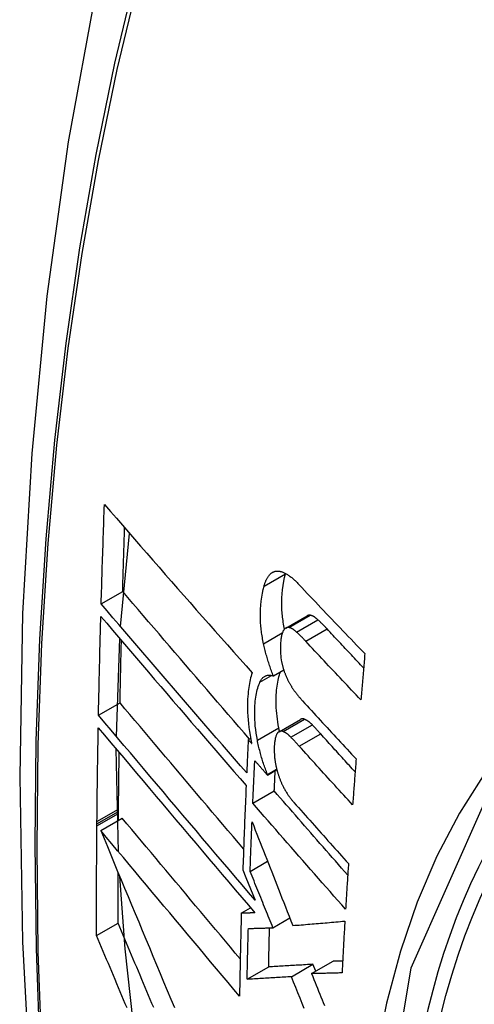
# Model space of a CAD drawing. Header units: inches. Extents: x 435.6 to 512.6, y 167.3 to 237.6.
# Tile 89 of 115: x 492.285 to 492.409, y 203.292 to 203.562. Entities that reach past the tile are written whole.
import ezdxf

# ---------------------------------------------------------------- set-up
doc = ezdxf.new("R2010")
doc.units = ezdxf.units.IN
doc.header["$MEASUREMENT"] = 0
doc.layers.add('Visible Edges(ANSI)', color=7, linetype='Continuous', lineweight=25)
doc.layers.add('Visible Tangent Edges(ANSI)', color=7, linetype='Continuous', lineweight=25)

msp = doc.modelspace()

# ---------------------------------------------------------------- linework, layer by layer
at = {"layer": 'Visible Edges(ANSI)'}
for p, q in [((492.31218, 203.3955), (492.31465, 203.42095)), ((492.35731, 203.40995), (492.35734, 203.41005)), ((492.30686, 203.40171), (492.31275, 203.4051)), ((492.35741, 203.39508), (492.36325, 203.39844)), ((492.31101, 203.36546), (492.31196, 203.39219)), ((492.35401, 203.382), (492.35685, 203.38363)), ((492.30613, 203.37124), (492.31202, 203.37463)), ((492.35556, 203.36674), (492.36142, 203.37012)), ((492.34714, 203.36453), (492.34778, 203.3649)), ((492.34807, 203.36347), (492.34714, 203.36453)), ((492.31161, 203.3339), (492.31099, 203.36199)), ((492.35237, 203.35489), (492.35495, 203.35638)), ((492.35237, 203.35489), (492.35238, 203.35507)), ((492.35238, 203.35507), (492.35491, 203.35653)), ((492.34839, 203.34716), (492.35426, 203.35054)), ((492.31158, 203.34251), (492.3116, 203.34434)), ((492.3116, 203.34491), (492.31161, 203.34557)), ((492.3116, 203.34434), (492.3116, 203.34491)), ((492.3057, 203.34151), (492.30571, 203.34217)), ((492.3057, 203.34095), (492.3057, 203.34151)), ((492.30673, 203.33972), (492.31262, 203.34312)), ((492.34765, 203.32852), (492.35243, 203.33128)), ((492.34565, 203.32893), (492.34648, 203.3269)), ((492.34648, 203.3269), (492.34902, 203.32064)), ((492.34523, 203.31709), (492.34776, 203.31855)), ((492.30559, 203.31098), (492.31149, 203.31437)), ((492.3539, 203.31311), (492.35852, 203.31578)), ((492.36447, 203.30056), (492.37036, 203.30395)), ((492.34684, 203.29901), (492.35273, 203.30241)), ((492.35896, 203.29972), (492.36485, 203.30312)), ((492.36561, 203.30122), (492.36485, 203.30312))]:
    msp.add_line(p, q, dxfattribs=at)
at = {"layer": 'Visible Edges(ANSI)', "flags": 128}
for points in [[(492.33856, 203.68702), (492.32572, 203.64891), (492.31467, 203.60967), (492.30537, 203.56939), (492.29782, 203.52811), (492.29198, 203.48592), (492.28783, 203.44288), (492.28536, 203.39904), (492.28454, 203.35446), (492.28535, 203.30922), (492.28778, 203.26336), (492.2918, 203.21697), (492.2974, 203.17009), (492.30454, 203.1228), (492.31322, 203.07517), (492.32341, 203.02725), (492.33509, 202.97913)], [(492.30686, 203.40171), (492.3069, 203.40284), (492.30693, 203.40397), (492.30696, 203.4051), (492.307, 203.40623), (492.30703, 203.40736), (492.30707, 203.4085), (492.3071, 203.40963), (492.30714, 203.41076), (492.30717, 203.41189), (492.30721, 203.41302), (492.30724, 203.41415), (492.30728, 203.41529), (492.30732, 203.41642), (492.30736, 203.41755), (492.30739, 203.41868), (492.30743, 203.41982), (492.30747, 203.42095), (492.30751, 203.42208), (492.30755, 203.42322), (492.30759, 203.42435), (492.30763, 203.42548), (492.30767, 203.42662), (492.30771, 203.42775), (492.30775, 203.42889)], [(492.30775, 203.42889), (492.30939, 203.427), (492.31103, 203.42511), (492.31268, 203.42321), (492.31434, 203.42131), (492.316, 203.41939), (492.31767, 203.41748), (492.31935, 203.41556), (492.32103, 203.41363), (492.32272, 203.41171), (492.3244, 203.40978), (492.3261, 203.40784), (492.32779, 203.40591), (492.32949, 203.40398), (492.33119, 203.40204), (492.3329, 203.40011), (492.3346, 203.39818), (492.33631, 203.39625), (492.33801, 203.39432), (492.33971, 203.39239), (492.34142, 203.39047), (492.34312, 203.38856), (492.34482, 203.38664), (492.34652, 203.38474), (492.34822, 203.38284)], [(492.31275, 203.4051), (492.31277, 203.40582), (492.31279, 203.40655), (492.31281, 203.40727), (492.31283, 203.408), (492.31285, 203.40872), (492.31287, 203.40945), (492.3129, 203.41017), (492.31292, 203.4109), (492.31294, 203.41163), (492.31296, 203.41235), (492.31298, 203.41308), (492.31301, 203.4138), (492.31303, 203.41453), (492.31305, 203.41525), (492.31307, 203.41598), (492.3131, 203.4167), (492.31312, 203.41743), (492.31314, 203.41816), (492.31317, 203.41888), (492.31319, 203.41961), (492.31322, 203.42033), (492.31324, 203.42106), (492.31326, 203.42179), (492.31329, 203.42251)], [(492.35146, 203.40659), (492.35152, 203.40679), (492.35158, 203.40698), (492.35164, 203.40717), (492.35171, 203.40736), (492.35177, 203.40754), (492.35184, 203.40772), (492.35191, 203.4079), (492.35198, 203.40807), (492.35206, 203.40823), (492.35214, 203.40839), (492.35221, 203.40855), (492.35229, 203.4087), (492.35238, 203.40885), (492.35246, 203.40899), (492.35255, 203.40912), (492.35264, 203.40925), (492.35273, 203.40938), (492.35283, 203.4095), (492.35292, 203.40961), (492.35302, 203.40972), (492.35312, 203.40983), (492.35323, 203.40992), (492.35333, 203.41002), (492.35344, 203.41011)], [(492.35344, 203.41011), (492.35355, 203.41019), (492.35367, 203.41027), (492.35379, 203.41034), (492.35391, 203.4104), (492.35403, 203.41046), (492.35415, 203.41051), (492.35428, 203.41055), (492.3544, 203.41059), (492.35453, 203.41062), (492.35466, 203.41064), (492.35479, 203.41066), (492.35493, 203.41067), (492.35506, 203.41068), (492.3552, 203.41068), (492.35533, 203.41068), (492.35547, 203.41066), (492.35561, 203.41065), (492.35575, 203.41062), (492.35589, 203.4106), (492.35603, 203.41056), (492.35618, 203.41053), (492.35632, 203.41048), (492.35646, 203.41044), (492.35661, 203.41038)], [(492.35705, 203.39479), (492.35696, 203.39526), (492.35687, 203.39573), (492.35679, 203.3962), (492.35672, 203.39667), (492.35665, 203.39713), (492.35659, 203.3976), (492.35653, 203.39806), (492.35648, 203.39852), (492.35644, 203.39898), (492.3564, 203.39944), (492.35637, 203.39989), (492.35635, 203.40034), (492.35633, 203.40079), (492.35632, 203.40124), (492.35632, 203.40167), (492.35632, 203.40211), (492.35633, 203.40262), (492.35636, 203.40339), (492.35642, 203.40441), (492.35653, 203.40559), (492.35667, 203.40676), (492.35684, 203.40788), (492.35706, 203.40894), (492.35731, 203.40995)], [(492.35661, 203.41038), (492.35679, 203.41031), (492.35697, 203.41023), (492.35716, 203.41014), (492.35734, 203.41005), (492.35752, 203.40995), (492.35771, 203.40984), (492.3579, 203.40972), (492.35808, 203.4096), (492.35827, 203.40947), (492.35846, 203.40933), (492.35865, 203.40919), (492.35884, 203.40904), (492.35903, 203.40889), (492.35922, 203.40873), (492.3594, 203.40857), (492.35959, 203.4084), (492.35978, 203.40823), (492.35997, 203.40806), (492.36016, 203.40788), (492.36034, 203.40769), (492.36053, 203.40751), (492.36072, 203.40732), (492.3609, 203.40713), (492.36108, 203.40693)], [(492.35133, 203.39081), (492.35124, 203.39124), (492.35115, 203.39167), (492.35107, 203.3921), (492.35099, 203.39253), (492.35092, 203.39295), (492.35085, 203.39338), (492.35079, 203.3938), (492.35074, 203.39423), (492.35069, 203.39465), (492.35064, 203.39507), (492.3506, 203.39549), (492.35057, 203.39591), (492.35053, 203.39639), (492.3505, 203.39697), (492.35048, 203.39766), (492.35047, 203.39844), (492.35049, 203.39931), (492.35053, 203.40028), (492.3506, 203.40132), (492.3507, 203.40244), (492.35084, 203.40354), (492.35101, 203.40461), (492.35122, 203.40562), (492.35146, 203.40659)], [(492.36108, 203.40693), (492.36182, 203.40615), (492.36256, 203.40536), (492.3633, 203.40458), (492.36404, 203.40379), (492.36479, 203.40301), (492.36553, 203.40222), (492.36628, 203.40143), (492.36702, 203.40065), (492.36777, 203.39986), (492.36851, 203.39908), (492.36926, 203.39829), (492.37001, 203.39751), (492.37076, 203.39672), (492.37151, 203.39594), (492.37226, 203.39515), (492.37302, 203.39437), (492.37377, 203.39358), (492.37452, 203.3928), (492.37528, 203.39201), (492.37603, 203.39123), (492.37679, 203.39045), (492.37754, 203.38967), (492.3783, 203.38888), (492.37906, 203.3881)], [(492.34748, 203.36473), (492.34603, 203.36641), (492.34457, 203.3681), (492.34311, 203.36978), (492.34164, 203.37147), (492.34018, 203.37317), (492.33872, 203.37486), (492.33725, 203.37655), (492.33579, 203.37825), (492.33433, 203.37995), (492.33287, 203.38164), (492.33141, 203.38334), (492.32995, 203.38503), (492.32849, 203.38673), (492.32704, 203.38842), (492.32559, 203.39011), (492.32414, 203.39179), (492.3227, 203.39347), (492.32126, 203.39515), (492.31983, 203.39682), (492.3184, 203.39849), (492.31698, 203.40015), (492.31556, 203.40181), (492.31415, 203.40346), (492.31275, 203.4051)], [(492.34671, 203.35549), (492.34505, 203.35739), (492.34338, 203.35931), (492.34171, 203.36123), (492.34004, 203.36315), (492.33837, 203.36508), (492.33669, 203.36702), (492.33501, 203.36896), (492.33334, 203.3709), (492.33166, 203.37284), (492.32998, 203.37478), (492.3283, 203.37673), (492.32663, 203.37867), (492.32496, 203.38062), (492.32329, 203.38256), (492.32162, 203.3845), (492.31996, 203.38643), (492.3183, 203.38836), (492.31664, 203.39029), (492.315, 203.39221), (492.31335, 203.39413), (492.31172, 203.39603), (492.31009, 203.39793), (492.30847, 203.39983), (492.30686, 203.40171)], [(492.30613, 203.37124), (492.30615, 203.37236), (492.30617, 203.37349), (492.3062, 203.37461), (492.30622, 203.37574), (492.30624, 203.37686), (492.30627, 203.37799), (492.30629, 203.37911), (492.30632, 203.38024), (492.30634, 203.38136), (492.30637, 203.38249), (492.30639, 203.38362), (492.30642, 203.38474), (492.30645, 203.38587), (492.30647, 203.387), (492.3065, 203.38812), (492.30653, 203.38925), (492.30656, 203.39038), (492.30659, 203.3915), (492.30661, 203.39263), (492.30664, 203.39376), (492.30667, 203.39489), (492.3067, 203.39602), (492.30674, 203.39714), (492.30677, 203.39827)], [(492.30677, 203.39827), (492.30837, 203.39639), (492.30999, 203.3945), (492.31162, 203.39259), (492.31325, 203.39069), (492.31489, 203.38877), (492.31653, 203.38685), (492.31818, 203.38492), (492.31984, 203.38299), (492.3215, 203.38105), (492.32317, 203.37911), (492.32483, 203.37717), (492.32651, 203.37522), (492.32818, 203.37327), (492.32985, 203.37133), (492.33153, 203.36938), (492.3332, 203.36744), (492.33488, 203.3655), (492.33656, 203.36356), (492.33823, 203.36162), (492.3399, 203.35969), (492.34157, 203.35776), (492.34323, 203.35584), (492.34489, 203.35392), (492.34655, 203.35201)], [(492.36411, 203.39859), (492.36407, 203.3986), (492.36404, 203.3986), (492.364, 203.3986), (492.36396, 203.39861), (492.36392, 203.39861), (492.36389, 203.39861), (492.36385, 203.39861), (492.36381, 203.39861), (492.36377, 203.3986), (492.36374, 203.3986), (492.3637, 203.3986), (492.36367, 203.39859), (492.36363, 203.39858), (492.36359, 203.39858), (492.36356, 203.39857), (492.36352, 203.39856), (492.36349, 203.39855), (492.36345, 203.39853), (492.36342, 203.39852), (492.36339, 203.39851), (492.36335, 203.39849), (492.36332, 203.39848), (492.36329, 203.39846), (492.36325, 203.39844)], [(492.36621, 203.39736), (492.36613, 203.39744), (492.36604, 203.39752), (492.36595, 203.39759), (492.36586, 203.39767), (492.36577, 203.39774), (492.36568, 203.39781), (492.36559, 203.39788), (492.3655, 203.39794), (492.36541, 203.39801), (492.36533, 203.39807), (492.36524, 203.39813), (492.36515, 203.39818), (492.36506, 203.39823), (492.36497, 203.39828), (492.36488, 203.39833), (492.3648, 203.39837), (492.36471, 203.39841), (492.36462, 203.39845), (492.36454, 203.39848), (492.36445, 203.39851), (492.36437, 203.39853), (492.36428, 203.39856), (492.3642, 203.39858), (492.36411, 203.39859)], [(492.35827, 203.39523), (492.3582, 203.39524), (492.35812, 203.39524), (492.35805, 203.39525), (492.35798, 203.39524), (492.3579, 203.39524), (492.35783, 203.39523), (492.35776, 203.39521), (492.35769, 203.3952), (492.35762, 203.39517), (492.35756, 203.39515), (492.35749, 203.39512), (492.35743, 203.39508), (492.35736, 203.39505), (492.3573, 203.395), (492.35724, 203.39496), (492.35718, 203.39491), (492.35712, 203.39485), (492.35706, 203.3948), (492.357, 203.39474), (492.35695, 203.39467), (492.3569, 203.3946), (492.35684, 203.39453), (492.35679, 203.39446), (492.35674, 203.39438)], [(492.36038, 203.394), (492.36029, 203.39408), (492.3602, 203.39416), (492.36011, 203.39423), (492.36002, 203.39431), (492.35993, 203.39438), (492.35984, 203.39445), (492.35975, 203.39452), (492.35966, 203.39458), (492.35958, 203.39464), (492.35949, 203.39471), (492.3594, 203.39476), (492.35931, 203.39482), (492.35922, 203.39487), (492.35913, 203.39492), (492.35905, 203.39496), (492.35896, 203.39501), (492.35887, 203.39505), (492.35878, 203.39508), (492.3587, 203.39512), (492.35861, 203.39515), (492.35853, 203.39517), (492.35844, 203.39519), (492.35836, 203.39521), (492.35827, 203.39523)], [(492.36873, 203.39484), (492.36862, 203.39495), (492.36852, 203.39506), (492.36841, 203.39518), (492.36831, 203.39529), (492.3682, 203.3954), (492.3681, 203.3955), (492.368, 203.39561), (492.36789, 203.39572), (492.36779, 203.39583), (492.36768, 203.39594), (492.36758, 203.39604), (492.36747, 203.39615), (492.36737, 203.39625), (492.36726, 203.39636), (492.36716, 203.39646), (492.36705, 203.39656), (492.36695, 203.39667), (492.36684, 203.39677), (492.36674, 203.39687), (492.36663, 203.39697), (492.36653, 203.39707), (492.36642, 203.39716), (492.36632, 203.39726), (492.36621, 203.39736)], [(492.37872, 203.38418), (492.3783, 203.38462), (492.37788, 203.38506), (492.37746, 203.38551), (492.37704, 203.38595), (492.37663, 203.3864), (492.37621, 203.38684), (492.37579, 203.38729), (492.37537, 203.38773), (492.37495, 203.38818), (492.37454, 203.38862), (492.37412, 203.38906), (492.3737, 203.38951), (492.37329, 203.38995), (492.37287, 203.3904), (492.37246, 203.39084), (492.37204, 203.39129), (492.37162, 203.39173), (492.37121, 203.39218), (492.37079, 203.39262), (492.37038, 203.39307), (492.36997, 203.39351), (492.36955, 203.39395), (492.36914, 203.3944), (492.36873, 203.39484)], [(492.35674, 203.39438), (492.35664, 203.39421), (492.35656, 203.39401), (492.35647, 203.3938), (492.3564, 203.39358), (492.35633, 203.39335), (492.35627, 203.3931), (492.35622, 203.39285), (492.35617, 203.39259), (492.35612, 203.39232), (492.35608, 203.39204), (492.35605, 203.39176), (492.35602, 203.39147), (492.35599, 203.39117), (492.35596, 203.39082), (492.35594, 203.39043), (492.35592, 203.39), (492.35592, 203.38954), (492.35592, 203.38905), (492.35593, 203.38853), (492.35596, 203.38801), (492.35601, 203.38748), (492.35608, 203.38694), (492.35616, 203.3864), (492.35626, 203.38585)], [(492.36289, 203.39148), (492.36279, 203.39159), (492.36268, 203.3917), (492.36258, 203.39181), (492.36247, 203.39192), (492.36237, 203.39203), (492.36226, 203.39214), (492.36216, 203.39225), (492.36205, 203.39236), (492.36195, 203.39247), (492.36184, 203.39257), (492.36174, 203.39268), (492.36163, 203.39279), (492.36153, 203.39289), (492.36142, 203.393), (492.36132, 203.3931), (492.36121, 203.3932), (492.36111, 203.3933), (492.361, 203.39341), (492.3609, 203.39351), (492.36079, 203.39361), (492.36069, 203.3937), (492.36058, 203.3938), (492.36048, 203.3939), (492.36038, 203.394)], [(492.31202, 203.37463), (492.31204, 203.37534), (492.31205, 203.37605), (492.31206, 203.37676), (492.31208, 203.37747), (492.31209, 203.37818), (492.31211, 203.37889), (492.31212, 203.3796), (492.31213, 203.38031), (492.31215, 203.38102), (492.31216, 203.38173), (492.31218, 203.38244), (492.3122, 203.38315), (492.31221, 203.38386), (492.31223, 203.38457), (492.31224, 203.38529), (492.31226, 203.386), (492.31227, 203.38671), (492.31229, 203.38742), (492.31231, 203.38813), (492.31232, 203.38884), (492.31234, 203.38955), (492.31236, 203.39026), (492.31238, 203.39097), (492.31239, 203.39169)], [(492.35401, 203.382), (492.35387, 203.38234), (492.35373, 203.38269), (492.3536, 203.38304), (492.35347, 203.3834), (492.35334, 203.38375), (492.35321, 203.38411), (492.35309, 203.38447), (492.35297, 203.38483), (492.35285, 203.38519), (492.35273, 203.38556), (492.35262, 203.38592), (492.35251, 203.38629), (492.3524, 203.38666), (492.35229, 203.38703), (492.35218, 203.3874), (492.35208, 203.38778), (492.35198, 203.38815), (492.35188, 203.38853), (492.35178, 203.38891), (492.35169, 203.38929), (492.3516, 203.38967), (492.35151, 203.39005), (492.35142, 203.39043), (492.35133, 203.39081)], [(492.37799, 203.37546), (492.37735, 203.37613), (492.37672, 203.37679), (492.37608, 203.37746), (492.37545, 203.37813), (492.37481, 203.37879), (492.37418, 203.37946), (492.37355, 203.38013), (492.37292, 203.38079), (492.37229, 203.38146), (492.37166, 203.38213), (492.37103, 203.3828), (492.3704, 203.38346), (492.36977, 203.38413), (492.36914, 203.3848), (492.36851, 203.38547), (492.36788, 203.38614), (492.36726, 203.3868), (492.36663, 203.38747), (492.36601, 203.38814), (492.36538, 203.38881), (492.36476, 203.38948), (492.36413, 203.39015), (492.36351, 203.39081), (492.36289, 203.39148)], [(492.37906, 203.3881), (492.37901, 203.38758), (492.37897, 203.38705), (492.37892, 203.38652), (492.37888, 203.386), (492.37883, 203.38547), (492.37879, 203.38494), (492.37874, 203.38442), (492.3787, 203.38389), (492.37865, 203.38336), (492.37861, 203.38284), (492.37856, 203.38231), (492.37852, 203.38178), (492.37847, 203.38126), (492.37843, 203.38073), (492.37838, 203.3802), (492.37834, 203.37968), (492.37829, 203.37915), (492.37825, 203.37862), (492.37821, 203.3781), (492.37816, 203.37757), (492.37812, 203.37704), (492.37807, 203.37652), (492.37803, 203.37599), (492.37799, 203.37546)], [(492.35626, 203.38585), (492.3563, 203.38567), (492.35634, 203.38548), (492.35639, 203.3853), (492.35643, 203.38511), (492.35648, 203.38493), (492.35652, 203.38475), (492.35657, 203.38457), (492.35662, 203.38439), (492.35667, 203.38421), (492.35673, 203.38403), (492.35678, 203.38385), (492.35684, 203.38367), (492.35689, 203.38349), (492.35695, 203.38332), (492.35701, 203.38314), (492.35707, 203.38297), (492.35714, 203.3828), (492.3572, 203.38263), (492.35727, 203.38246), (492.35733, 203.38229), (492.3574, 203.38213), (492.35747, 203.38196), (492.35754, 203.3818), (492.35761, 203.38164)], [(492.34822, 203.38284), (492.34806, 203.38239), (492.34792, 203.38193), (492.34779, 203.38145), (492.34766, 203.38096), (492.34755, 203.38045), (492.34745, 203.37993), (492.34735, 203.37939), (492.34727, 203.37884), (492.34719, 203.37828), (492.34713, 203.3777), (492.34707, 203.37709), (492.34702, 203.3764), (492.34697, 203.37565), (492.34694, 203.37484), (492.34692, 203.37397), (492.34693, 203.37303), (492.34695, 203.37204), (492.347, 203.37102), (492.34708, 203.36999), (492.34718, 203.36895), (492.3473, 203.3679), (492.34745, 203.36683), (492.34762, 203.36576), (492.34782, 203.36468)], [(492.35034, 203.38033), (492.35044, 203.38054), (492.35055, 203.38074), (492.35067, 203.38093), (492.35079, 203.3811), (492.35091, 203.38126), (492.35104, 203.38141), (492.35117, 203.38155), (492.35131, 203.38167), (492.35146, 203.38178), (492.35161, 203.38188), (492.35176, 203.38196), (492.35192, 203.38203), (492.35208, 203.38209), (492.35224, 203.38213), (492.35241, 203.38217), (492.35258, 203.38219), (492.35275, 203.3822), (492.35292, 203.3822), (492.3531, 203.38219), (492.35328, 203.38217), (492.35346, 203.38214), (492.35364, 203.3821), (492.35382, 203.38205), (492.35401, 203.382)], [(492.3555, 203.36781), (492.35535, 203.36861), (492.35522, 203.3694), (492.3551, 203.37019), (492.35501, 203.37097), (492.35493, 203.37174), (492.35487, 203.37251), (492.35482, 203.37327), (492.35479, 203.37402), (492.35477, 203.37476), (492.35477, 203.37547), (492.35479, 203.37616), (492.35482, 203.37683), (492.35485, 203.37746), (492.3549, 203.37807), (492.35496, 203.37864), (492.35502, 203.37921), (492.3551, 203.37975), (492.35519, 203.38029), (492.35529, 203.3808), (492.3554, 203.3813), (492.35552, 203.38179), (492.35565, 203.38225), (492.35579, 203.38269), (492.35595, 203.38312)], [(492.35761, 203.38164), (492.35769, 203.38147), (492.35777, 203.3813), (492.35784, 203.38114), (492.35792, 203.38097), (492.358, 203.38081), (492.35808, 203.38065), (492.35817, 203.38049), (492.35825, 203.38033), (492.35833, 203.38018), (492.35842, 203.38003), (492.3585, 203.37988), (492.35858, 203.37973), (492.35867, 203.37958), (492.35876, 203.37944), (492.35884, 203.37929), (492.35893, 203.37915), (492.35902, 203.37901), (492.35911, 203.37887), (492.3592, 203.37874), (492.35928, 203.3786), (492.35937, 203.37847), (492.35946, 203.37834), (492.35956, 203.37821), (492.35965, 203.37809)], [(492.34963, 203.36443), (492.34945, 203.3654), (492.3493, 203.36636), (492.34917, 203.36732), (492.34907, 203.36827), (492.349, 203.3692), (492.34894, 203.37009), (492.34892, 203.37094), (492.34891, 203.37174), (492.34892, 203.3725), (492.34894, 203.37321), (492.34898, 203.37388), (492.34902, 203.37449), (492.34907, 203.37506), (492.34914, 203.37562), (492.34921, 203.37617), (492.34929, 203.3767), (492.34938, 203.37721), (492.34949, 203.37771), (492.3496, 203.3782), (492.34973, 203.37866), (492.34986, 203.37911), (492.35001, 203.37954), (492.35017, 203.37994), (492.35034, 203.38033)], [(492.35965, 203.37809), (492.35974, 203.37795), (492.35984, 203.37782), (492.35994, 203.37769), (492.36004, 203.37756), (492.36014, 203.37743), (492.36023, 203.3773), (492.36033, 203.37717), (492.36043, 203.37704), (492.36053, 203.37692), (492.36063, 203.37679), (492.36073, 203.37667), (492.36083, 203.37654), (492.36092, 203.37642), (492.36102, 203.3763), (492.36112, 203.37618), (492.36122, 203.37606), (492.36132, 203.37595), (492.36142, 203.37583), (492.36152, 203.37571), (492.36162, 203.3756), (492.36172, 203.37549), (492.36182, 203.37537), (492.36192, 203.37526), (492.36202, 203.37515)], [(492.34585, 203.33467), (492.34443, 203.33635), (492.343, 203.33803), (492.34158, 203.33971), (492.34015, 203.34139), (492.33872, 203.34308), (492.33729, 203.34476), (492.33586, 203.34645), (492.33443, 203.34814), (492.333, 203.34982), (492.33157, 203.35151), (492.33015, 203.35319), (492.32873, 203.35487), (492.32731, 203.35654), (492.32589, 203.35822), (492.32448, 203.35989), (492.32307, 203.36155), (492.32167, 203.36321), (492.32027, 203.36486), (492.31888, 203.36651), (492.31749, 203.36815), (492.31612, 203.36978), (492.31474, 203.37141), (492.31338, 203.37303), (492.31202, 203.37463)], [(492.36202, 203.37515), (492.36263, 203.37449), (492.36323, 203.37383), (492.36384, 203.37317), (492.36444, 203.37251), (492.36505, 203.37185), (492.36566, 203.37119), (492.36627, 203.37053), (492.36687, 203.36986), (492.36748, 203.3692), (492.36809, 203.36854), (492.3687, 203.36788), (492.36931, 203.36722), (492.36993, 203.36656), (492.37054, 203.3659), (492.37115, 203.36524), (492.37176, 203.36458), (492.37237, 203.36391), (492.37299, 203.36325), (492.3736, 203.36259), (492.37422, 203.36193), (492.37483, 203.36127), (492.37545, 203.36062), (492.37606, 203.35996), (492.37668, 203.3593)], [(492.34902, 203.32064), (492.34724, 203.32273), (492.34546, 203.32482), (492.34367, 203.32692), (492.34188, 203.32903), (492.34007, 203.33115), (492.33827, 203.33328), (492.33646, 203.3354), (492.33465, 203.33754), (492.33284, 203.33967), (492.33103, 203.34181), (492.32921, 203.34395), (492.3274, 203.34608), (492.3256, 203.34822), (492.32379, 203.35035), (492.32199, 203.35247), (492.3202, 203.35459), (492.31841, 203.35671), (492.31662, 203.35882), (492.31485, 203.36092), (492.31308, 203.363), (492.31133, 203.36508), (492.30958, 203.36715), (492.30785, 203.3692), (492.30613, 203.37124)], [(492.36257, 203.37015), (492.36252, 203.37017), (492.36247, 203.37018), (492.36242, 203.3702), (492.36237, 203.37022), (492.36231, 203.37023), (492.36226, 203.37024), (492.36221, 203.37025), (492.36216, 203.37026), (492.36211, 203.37026), (492.36206, 203.37027), (492.36202, 203.37027), (492.36197, 203.37027), (492.36192, 203.37027), (492.36187, 203.37026), (492.36182, 203.37026), (492.36178, 203.37025), (492.36173, 203.37024), (492.36168, 203.37023), (492.36164, 203.37021), (492.36159, 203.3702), (492.36155, 203.37018), (492.36151, 203.37016), (492.36146, 203.37014), (492.36142, 203.37012)], [(492.36469, 203.36858), (492.3646, 203.36867), (492.36451, 203.36876), (492.36442, 203.36885), (492.36433, 203.36893), (492.36424, 203.36902), (492.36415, 203.3691), (492.36406, 203.36917), (492.36398, 203.36925), (492.36389, 203.36932), (492.3638, 203.3694), (492.36371, 203.36947), (492.36362, 203.36953), (492.36353, 203.3696), (492.36345, 203.36966), (492.36336, 203.36972), (492.36327, 203.36978), (492.36318, 203.36983), (492.36309, 203.36989), (492.36301, 203.36994), (492.36292, 203.36998), (492.36283, 203.37003), (492.36274, 203.37007), (492.36266, 203.37011), (492.36257, 203.37015)], [(492.36697, 203.36614), (492.36687, 203.36625), (492.36678, 203.36635), (492.36668, 203.36646), (492.36659, 203.36656), (492.36649, 203.36667), (492.3664, 203.36677), (492.3663, 203.36687), (492.36621, 203.36698), (492.36611, 203.36708), (492.36602, 203.36718), (492.36592, 203.36728), (492.36583, 203.36738), (492.36573, 203.36749), (492.36564, 203.36759), (492.36554, 203.36769), (492.36545, 203.36779), (492.36535, 203.36789), (492.36526, 203.36799), (492.36516, 203.36809), (492.36507, 203.36819), (492.36497, 203.36829), (492.36488, 203.36839), (492.36478, 203.36848), (492.36469, 203.36858)], [(492.30571, 203.34217), (492.30572, 203.34324), (492.30573, 203.34431), (492.30574, 203.34537), (492.30575, 203.34644), (492.30576, 203.34751), (492.30578, 203.34858), (492.30579, 203.34965), (492.3058, 203.35071), (492.30582, 203.35178), (492.30583, 203.35285), (492.30584, 203.35392), (492.30586, 203.35499), (492.30587, 203.35606), (492.30589, 203.35712), (492.30591, 203.35819), (492.30592, 203.35926), (492.30594, 203.36033), (492.30596, 203.3614), (492.30597, 203.36247), (492.30599, 203.36354), (492.30601, 203.36461), (492.30603, 203.36568), (492.30605, 203.36675), (492.30607, 203.36782)], [(492.30607, 203.36782), (492.30778, 203.36578), (492.30952, 203.36373), (492.31126, 203.36166), (492.31302, 203.35958), (492.31478, 203.35749), (492.31655, 203.35539), (492.31834, 203.35328), (492.32012, 203.35116), (492.32192, 203.34904), (492.32372, 203.34691), (492.32552, 203.34478), (492.32733, 203.34264), (492.32914, 203.3405), (492.33095, 203.33836), (492.33276, 203.33623), (492.33457, 203.33409), (492.33638, 203.33195), (492.33819, 203.32982), (492.33999, 203.32769), (492.34179, 203.32557), (492.34359, 203.32346), (492.34537, 203.32136), (492.34716, 203.31926), (492.34893, 203.31717)], [(492.35507, 203.36628), (492.35498, 203.36615), (492.3549, 203.36601), (492.35483, 203.36585), (492.35476, 203.36568), (492.3547, 203.3655), (492.35464, 203.36531), (492.35459, 203.36512), (492.35454, 203.36491), (492.3545, 203.3647), (492.35446, 203.36449), (492.35442, 203.36427), (492.35439, 203.36404), (492.35436, 203.36381), (492.35433, 203.36357), (492.35431, 203.36333), (492.35429, 203.36309), (492.35427, 203.36285), (492.35425, 203.3626), (492.35424, 203.36232), (492.35423, 203.36199), (492.35423, 203.3616), (492.35425, 203.36112), (492.35428, 203.36054), (492.35433, 203.35984)], [(492.35671, 203.36677), (492.35663, 203.3668), (492.35655, 203.36683), (492.35648, 203.36685), (492.3564, 203.36687), (492.35632, 203.36688), (492.35625, 203.36689), (492.35617, 203.36689), (492.3561, 203.36689), (492.35602, 203.36689), (492.35595, 203.36688), (492.35588, 203.36687), (492.35581, 203.36685), (492.35574, 203.36682), (492.35567, 203.3668), (492.3556, 203.36676), (492.35554, 203.36673), (492.35547, 203.36669), (492.35541, 203.36664), (492.35535, 203.36659), (492.35529, 203.36654), (492.35523, 203.36648), (492.35518, 203.36642), (492.35512, 203.36635), (492.35507, 203.36628)], [(492.3557, 203.36682), (492.35569, 203.36686), (492.35568, 203.3669), (492.35567, 203.36694), (492.35566, 203.36698), (492.35565, 203.36702), (492.35565, 203.36707), (492.35564, 203.36711), (492.35563, 203.36715), (492.35562, 203.36719), (492.35561, 203.36723), (492.3556, 203.36727), (492.35559, 203.36731), (492.35559, 203.36735), (492.35558, 203.36739), (492.35557, 203.36743), (492.35556, 203.36748), (492.35555, 203.36752), (492.35554, 203.36756), (492.35554, 203.3676), (492.35553, 203.36764), (492.35552, 203.36768), (492.35551, 203.36772), (492.3555, 203.36776), (492.3555, 203.36781)], [(492.35883, 203.36521), (492.35874, 203.3653), (492.35865, 203.36539), (492.35856, 203.36548), (492.35847, 203.36556), (492.35838, 203.36564), (492.3583, 203.36572), (492.35821, 203.3658), (492.35812, 203.36588), (492.35803, 203.36595), (492.35794, 203.36602), (492.35785, 203.36609), (492.35776, 203.36616), (492.35768, 203.36622), (492.35759, 203.36629), (492.3575, 203.36635), (492.35741, 203.3664), (492.35732, 203.36646), (492.35724, 203.36651), (492.35715, 203.36656), (492.35706, 203.36661), (492.35697, 203.36665), (492.35689, 203.3667), (492.3568, 203.36674), (492.35671, 203.36677)], [(492.36111, 203.36277), (492.36101, 203.36288), (492.36092, 203.36298), (492.36083, 203.36308), (492.36073, 203.36319), (492.36064, 203.36329), (492.36054, 203.3634), (492.36045, 203.3635), (492.36035, 203.3636), (492.36026, 203.36371), (492.36016, 203.36381), (492.36007, 203.36391), (492.35997, 203.36401), (492.35988, 203.36411), (492.35978, 203.36421), (492.35969, 203.36432), (492.35959, 203.36442), (492.35949, 203.36452), (492.3594, 203.36462), (492.3593, 203.36472), (492.35921, 203.36482), (492.35911, 203.36491), (492.35902, 203.36501), (492.35892, 203.36511), (492.35883, 203.36521)], [(492.3764, 203.35573), (492.376, 203.35617), (492.37561, 203.3566), (492.37521, 203.35703), (492.37482, 203.35747), (492.37442, 203.3579), (492.37403, 203.35834), (492.37363, 203.35877), (492.37324, 203.3592), (492.37285, 203.35964), (492.37245, 203.36007), (492.37206, 203.36051), (492.37166, 203.36094), (492.37127, 203.36137), (492.37088, 203.36181), (492.37049, 203.36224), (492.37009, 203.36267), (492.3697, 203.36311), (492.36931, 203.36354), (492.36892, 203.36398), (492.36853, 203.36441), (492.36814, 203.36484), (492.36775, 203.36528), (492.36736, 203.36571), (492.36697, 203.36614)], [(492.34714, 203.36453), (492.34712, 203.36415), (492.3471, 203.36378), (492.34708, 203.3634), (492.34706, 203.36302), (492.34704, 203.36265), (492.34703, 203.36227), (492.34701, 203.36189), (492.34699, 203.36151), (492.34697, 203.36114), (492.34695, 203.36076), (492.34694, 203.36038), (492.34692, 203.36001), (492.3469, 203.35963), (492.34688, 203.35925), (492.34686, 203.35888), (492.34685, 203.3585), (492.34683, 203.35812), (492.34681, 203.35775), (492.34679, 203.35737), (492.34678, 203.35699), (492.34676, 203.35662), (492.34674, 203.35624), (492.34672, 203.35586), (492.34671, 203.35549)], [(492.34782, 203.36468), (492.34783, 203.36463), (492.34784, 203.36458), (492.34785, 203.36453), (492.34786, 203.36448), (492.34787, 203.36443), (492.34788, 203.36438), (492.34789, 203.36433), (492.3479, 203.36428), (492.34791, 203.36423), (492.34792, 203.36418), (492.34793, 203.36413), (492.34794, 203.36407), (492.34795, 203.36402), (492.34797, 203.36397), (492.34798, 203.36392), (492.34799, 203.36387), (492.348, 203.36382), (492.34801, 203.36377), (492.34802, 203.36372), (492.34803, 203.36367), (492.34804, 203.36362), (492.34805, 203.36357), (492.34806, 203.36352), (492.34807, 203.36347)], [(492.35238, 203.35507), (492.35224, 203.35544), (492.3521, 203.35581), (492.35196, 203.35618), (492.35182, 203.35655), (492.35168, 203.35693), (492.35155, 203.35731), (492.35142, 203.35769), (492.35129, 203.35808), (492.35117, 203.35847), (492.35104, 203.35885), (492.35092, 203.35925), (492.3508, 203.35964), (492.35069, 203.36003), (492.35058, 203.36043), (492.35047, 203.36082), (492.35036, 203.36122), (492.35026, 203.36162), (492.35016, 203.36202), (492.35006, 203.36242), (492.34997, 203.36282), (492.34988, 203.36322), (492.34979, 203.36362), (492.34971, 203.36402), (492.34963, 203.36443)], [(492.37572, 203.34672), (492.3751, 203.34739), (492.37449, 203.34806), (492.37388, 203.34872), (492.37327, 203.34939), (492.37265, 203.35006), (492.37204, 203.35073), (492.37143, 203.3514), (492.37082, 203.35207), (492.37021, 203.35273), (492.3696, 203.3534), (492.36899, 203.35407), (492.36838, 203.35474), (492.36777, 203.35541), (492.36716, 203.35608), (492.36655, 203.35675), (492.36595, 203.35742), (492.36534, 203.35809), (492.36473, 203.35876), (492.36413, 203.35943), (492.36352, 203.3601), (492.36292, 203.36077), (492.36232, 203.36143), (492.36171, 203.3621), (492.36111, 203.36277)], [(492.31161, 203.34557), (492.31161, 203.34621), (492.31162, 203.34686), (492.31163, 203.3475), (492.31163, 203.34814), (492.31164, 203.34879), (492.31165, 203.34943), (492.31165, 203.35007), (492.31166, 203.35072), (492.31167, 203.35136), (492.31167, 203.35201), (492.31168, 203.35265), (492.31169, 203.3533), (492.3117, 203.35394), (492.31171, 203.35458), (492.31171, 203.35523), (492.31172, 203.35587), (492.31173, 203.35652), (492.31174, 203.35716), (492.31175, 203.35781), (492.31176, 203.35845), (492.31176, 203.3591), (492.31177, 203.35974), (492.31178, 203.36039), (492.31179, 203.36103)], [(492.35433, 203.35984), (492.35435, 203.35969), (492.35436, 203.35954), (492.35438, 203.35938), (492.3544, 203.35923), (492.35442, 203.35908), (492.35444, 203.35892), (492.35446, 203.35876), (492.35449, 203.35861), (492.35451, 203.35845), (492.35454, 203.3583), (492.35456, 203.35814), (492.35459, 203.35798), (492.35462, 203.35782), (492.35465, 203.35767), (492.35469, 203.35751), (492.35472, 203.35735), (492.35475, 203.35719), (492.35479, 203.35704), (492.35483, 203.35688), (492.35486, 203.35672), (492.3549, 203.35657), (492.35494, 203.35641), (492.35498, 203.35625), (492.35502, 203.3561)], [(492.34839, 203.34716), (492.34841, 203.34764), (492.34843, 203.34813), (492.34845, 203.34861), (492.34847, 203.3491), (492.34849, 203.34958), (492.34852, 203.35007), (492.34854, 203.35055), (492.34856, 203.35104), (492.34858, 203.35153), (492.34861, 203.35201), (492.34863, 203.3525), (492.34865, 203.35298), (492.34867, 203.35347), (492.3487, 203.35395), (492.34872, 203.35444), (492.34874, 203.35493), (492.34876, 203.35541), (492.34879, 203.3559), (492.34881, 203.35638), (492.34883, 203.35687), (492.34886, 203.35736), (492.34888, 203.35784), (492.34891, 203.35833), (492.34893, 203.35881)], [(492.34893, 203.35881), (492.34907, 203.35865), (492.34922, 203.35849), (492.34936, 203.35832), (492.3495, 203.35816), (492.34965, 203.358), (492.34979, 203.35783), (492.34993, 203.35767), (492.35008, 203.35751), (492.35022, 203.35734), (492.35036, 203.35718), (492.35051, 203.35702), (492.35065, 203.35685), (492.35079, 203.35669), (492.35094, 203.35653), (492.35108, 203.35636), (492.35122, 203.3562), (492.35137, 203.35604), (492.35151, 203.35587), (492.35165, 203.35571), (492.3518, 203.35555), (492.35194, 203.35538), (492.35208, 203.35522), (492.35223, 203.35506), (492.35237, 203.35489)], [(492.37668, 203.3593), (492.37663, 203.35877), (492.37659, 203.35825), (492.37655, 203.35773), (492.37651, 203.3572), (492.37647, 203.35668), (492.37643, 203.35615), (492.37639, 203.35563), (492.37635, 203.35511), (492.37631, 203.35458), (492.37627, 203.35406), (492.37623, 203.35353), (492.37619, 203.35301), (492.37615, 203.35248), (492.37611, 203.35196), (492.37607, 203.35144), (492.37603, 203.35091), (492.37599, 203.35039), (492.37595, 203.34986), (492.37591, 203.34934), (492.37587, 203.34882), (492.37583, 203.34829), (492.37579, 203.34777), (492.37575, 203.34725), (492.37572, 203.34672)], [(492.35426, 203.35054), (492.35427, 203.35077), (492.35428, 203.35101), (492.35429, 203.35124), (492.3543, 203.35147), (492.35431, 203.3517), (492.35432, 203.35194), (492.35433, 203.35217), (492.35434, 203.3524), (492.35436, 203.35263), (492.35437, 203.35287), (492.35438, 203.3531), (492.35439, 203.35333), (492.3544, 203.35357), (492.35441, 203.3538), (492.35442, 203.35403), (492.35443, 203.35426), (492.35444, 203.3545), (492.35445, 203.35473), (492.35446, 203.35496), (492.35447, 203.35519), (492.35448, 203.35543), (492.35449, 203.35566), (492.3545, 203.35589), (492.35451, 203.35613)], [(492.35502, 203.3561), (492.35508, 203.3559), (492.35513, 203.35571), (492.35519, 203.35552), (492.35525, 203.35532), (492.35531, 203.35513), (492.35537, 203.35494), (492.35543, 203.35475), (492.3555, 203.35457), (492.35556, 203.35438), (492.35563, 203.3542), (492.3557, 203.35402), (492.35577, 203.35384), (492.35584, 203.35366), (492.35591, 203.35348), (492.35598, 203.3533), (492.35606, 203.35312), (492.35613, 203.35295), (492.35621, 203.35278), (492.35628, 203.35261), (492.35636, 203.35243), (492.35644, 203.35227), (492.35652, 203.3521), (492.3566, 203.35193), (492.35668, 203.35177)], [(492.34655, 203.35201), (492.34651, 203.35105), (492.34647, 203.35008), (492.34643, 203.34912), (492.34638, 203.34816), (492.34634, 203.34719), (492.3463, 203.34623), (492.34626, 203.34527), (492.34622, 203.3443), (492.34619, 203.34334), (492.34615, 203.34238), (492.34611, 203.34142), (492.34607, 203.34046), (492.34603, 203.3395), (492.346, 203.33853), (492.34596, 203.33757), (492.34592, 203.33661), (492.34589, 203.33565), (492.34585, 203.33469), (492.34582, 203.33373), (492.34579, 203.33277), (492.34575, 203.33181), (492.34572, 203.33085), (492.34569, 203.32989), (492.34565, 203.32893)], [(492.35668, 203.35177), (492.35679, 203.35154), (492.3569, 203.35132), (492.35702, 203.3511), (492.35714, 203.35089), (492.35726, 203.35068), (492.35738, 203.35047), (492.3575, 203.35027), (492.35762, 203.35007), (492.35775, 203.34988), (492.35787, 203.34969), (492.358, 203.3495), (492.35812, 203.34932), (492.35825, 203.34914), (492.35837, 203.34897), (492.3585, 203.34879), (492.35863, 203.34863), (492.35876, 203.34846), (492.35889, 203.34829), (492.35902, 203.34813), (492.35915, 203.34798), (492.35928, 203.34782), (492.3594, 203.34767), (492.35953, 203.34752), (492.35966, 203.34737)], [(492.37437, 203.32753), (492.37353, 203.32849), (492.37268, 203.32945), (492.37184, 203.33041), (492.37099, 203.33137), (492.37015, 203.33233), (492.3693, 203.3333), (492.36846, 203.33426), (492.36761, 203.33522), (492.36677, 203.33618), (492.36593, 203.33715), (492.36509, 203.33811), (492.36425, 203.33907), (492.36341, 203.34003), (492.36257, 203.34099), (492.36173, 203.34195), (492.36089, 203.34291), (492.36006, 203.34387), (492.35923, 203.34483), (492.35839, 203.34578), (492.35756, 203.34674), (492.35674, 203.34769), (492.35591, 203.34864), (492.35509, 203.34959), (492.35426, 203.35054)], [(492.37378, 203.31818), (492.37272, 203.31938), (492.37165, 203.32058), (492.37059, 203.32178), (492.36952, 203.32299), (492.36846, 203.3242), (492.36739, 203.32541), (492.36633, 203.32662), (492.36526, 203.32783), (492.36419, 203.32904), (492.36313, 203.33026), (492.36207, 203.33147), (492.361, 203.33268), (492.35994, 203.3339), (492.35888, 203.33511), (492.35782, 203.33632), (492.35676, 203.33753), (492.35571, 203.33874), (492.35465, 203.33995), (492.3536, 203.34116), (492.35255, 203.34236), (492.35151, 203.34356), (492.35046, 203.34476), (492.34942, 203.34596), (492.34839, 203.34716)], [(492.35966, 203.34737), (492.36028, 203.34668), (492.36089, 203.34598), (492.36151, 203.34529), (492.36213, 203.34459), (492.36275, 203.34389), (492.36337, 203.3432), (492.36399, 203.3425), (492.36461, 203.3418), (492.36523, 203.34111), (492.36585, 203.34041), (492.36647, 203.33971), (492.36709, 203.33901), (492.36771, 203.33832), (492.36834, 203.33762), (492.36896, 203.33692), (492.36958, 203.33623), (492.37021, 203.33553), (492.37083, 203.33483), (492.37146, 203.33414), (492.37208, 203.33344), (492.37271, 203.33274), (492.37333, 203.33205), (492.37396, 203.33135), (492.37458, 203.33066)], [(492.30559, 203.31098), (492.30559, 203.31222), (492.30559, 203.31347), (492.30559, 203.31471), (492.30559, 203.31596), (492.30559, 203.31721), (492.30559, 203.31845), (492.30559, 203.3197), (492.30559, 203.32095), (492.3056, 203.32219), (492.3056, 203.32344), (492.3056, 203.32469), (492.30561, 203.32594), (492.30561, 203.32719), (492.30562, 203.32844), (492.30562, 203.32969), (492.30563, 203.33094), (492.30563, 203.33219), (492.30564, 203.33344), (492.30565, 203.33469), (492.30566, 203.33594), (492.30567, 203.33719), (492.30568, 203.33844), (492.30569, 203.3397), (492.3057, 203.34095)], [(492.34493, 203.30458), (492.34358, 203.30619), (492.34223, 203.3078), (492.34087, 203.30942), (492.33951, 203.31104), (492.33816, 203.31266), (492.3368, 203.31428), (492.33544, 203.3159), (492.33408, 203.31752), (492.33272, 203.31914), (492.33136, 203.32077), (492.33, 203.32239), (492.32864, 203.32401), (492.32728, 203.32562), (492.32593, 203.32724), (492.32458, 203.32885), (492.32323, 203.33045), (492.32189, 203.33206), (492.32055, 203.33366), (492.31922, 203.33525), (492.31789, 203.33684), (492.31656, 203.33842), (492.31524, 203.33999), (492.31393, 203.34156), (492.31262, 203.34312)], [(492.34765, 203.32852), (492.34767, 203.32909), (492.34769, 203.32965), (492.34771, 203.33022), (492.34773, 203.33078), (492.34775, 203.33135), (492.34777, 203.33192), (492.34779, 203.33248), (492.34781, 203.33305), (492.34783, 203.33361), (492.34785, 203.33418), (492.34788, 203.33475), (492.3479, 203.33531), (492.34792, 203.33588), (492.34794, 203.33645), (492.34796, 203.33701), (492.34799, 203.33758), (492.34801, 203.33815), (492.34803, 203.33871), (492.34805, 203.33928), (492.34808, 203.33985), (492.3481, 203.34041), (492.34812, 203.34098), (492.34815, 203.34155), (492.34817, 203.34212)], [(492.34817, 203.34212), (492.34862, 203.34097), (492.34907, 203.33983), (492.34952, 203.33869), (492.34997, 203.33755), (492.35041, 203.33641), (492.35086, 203.33527), (492.35131, 203.33413), (492.35176, 203.33299), (492.35221, 203.33184), (492.35266, 203.33069), (492.35312, 203.32953), (492.35357, 203.32837), (492.35403, 203.3272), (492.35449, 203.32603), (492.35496, 203.32484), (492.35543, 203.32365), (492.3559, 203.32245), (492.35637, 203.32124), (492.35685, 203.32002), (492.35733, 203.31879), (492.35782, 203.31755), (492.35832, 203.31629), (492.35882, 203.31502), (492.35932, 203.31373)], [(492.30673, 203.33972), (492.30764, 203.33752), (492.30856, 203.3353), (492.30949, 203.33306), (492.31042, 203.33081), (492.31137, 203.32854), (492.31231, 203.32626), (492.31327, 203.32397), (492.31422, 203.32166), (492.31519, 203.31935), (492.31615, 203.31703), (492.31713, 203.3147), (492.3181, 203.31236), (492.31907, 203.31002), (492.32005, 203.30768), (492.32103, 203.30533), (492.32201, 203.30298), (492.32299, 203.30063), (492.32397, 203.29829), (492.32495, 203.29595), (492.32593, 203.29361), (492.32691, 203.29128)], [(492.34475, 203.29437), (492.34318, 203.29624), (492.3416, 203.29812), (492.34002, 203.30001), (492.33843, 203.3019), (492.33684, 203.3038), (492.33525, 203.3057), (492.33365, 203.3076), (492.33205, 203.30951), (492.33045, 203.31142), (492.32884, 203.31333), (492.32724, 203.31524), (492.32564, 203.31715), (492.32404, 203.31906), (492.32244, 203.32097), (492.32085, 203.32287), (492.31925, 203.32477), (492.31767, 203.32667), (492.31608, 203.32855), (492.31451, 203.33044), (492.31293, 203.33231), (492.31137, 203.33418), (492.30981, 203.33604), (492.30827, 203.33788), (492.30673, 203.33972)], [(492.37458, 203.33066), (492.37455, 203.33014), (492.37451, 203.32962), (492.37448, 203.3291), (492.37444, 203.32858), (492.37441, 203.32806), (492.37437, 203.32754), (492.37434, 203.32702), (492.37431, 203.3265), (492.37427, 203.32597), (492.37424, 203.32545), (492.37421, 203.32493), (492.37417, 203.32441), (492.37414, 203.32389), (492.37411, 203.32337), (492.37407, 203.32285), (492.37404, 203.32233), (492.37401, 203.32181), (492.37398, 203.32129), (492.37394, 203.32077), (492.37391, 203.32025), (492.37388, 203.31974), (492.37385, 203.31922), (492.37381, 203.3187), (492.37378, 203.31818)], [(492.31149, 203.31437), (492.31149, 203.31495), (492.31149, 203.31553), (492.31149, 203.3161), (492.31149, 203.31668), (492.31149, 203.31725), (492.31149, 203.31783), (492.31149, 203.31841), (492.31149, 203.31898), (492.31149, 203.31956), (492.31149, 203.32014), (492.31149, 203.32071), (492.31149, 203.32129), (492.31149, 203.32187), (492.31149, 203.32244), (492.31149, 203.32302), (492.31149, 203.3236), (492.31149, 203.32418), (492.31149, 203.32475), (492.31149, 203.32533), (492.3115, 203.32591), (492.3115, 203.32648), (492.3115, 203.32706), (492.3115, 203.32764), (492.3115, 203.32822)], [(492.3539, 203.31311), (492.35364, 203.31373), (492.35339, 203.31436), (492.35314, 203.31498), (492.35288, 203.31561), (492.35263, 203.31624), (492.35237, 203.31687), (492.35212, 203.3175), (492.35186, 203.31814), (492.3516, 203.31878), (492.35134, 203.31942), (492.35108, 203.32006), (492.35082, 203.3207), (492.35056, 203.32135), (492.35029, 203.32199), (492.35003, 203.32264), (492.34977, 203.32329), (492.34951, 203.32394), (492.34924, 203.32459), (492.34898, 203.32524), (492.34871, 203.3259), (492.34845, 203.32655), (492.34818, 203.32721), (492.34791, 203.32786), (492.34765, 203.32852)], [(492.31558, 203.28735), (492.31344, 203.30736), (492.31196, 203.32711)], [(492.34523, 203.31709), (492.3452, 203.31614), (492.34518, 203.31519), (492.34515, 203.31424), (492.34513, 203.31329), (492.3451, 203.31235), (492.34508, 203.3114), (492.34506, 203.31045), (492.34504, 203.3095), (492.34501, 203.30855), (492.34499, 203.30761), (492.34497, 203.30666), (492.34495, 203.30571), (492.34493, 203.30477), (492.34491, 203.30382), (492.34489, 203.30287), (492.34488, 203.30193), (492.34486, 203.30098), (492.34484, 203.30004), (492.34482, 203.29909), (492.34481, 203.29815), (492.34479, 203.2972), (492.34478, 203.29626), (492.34476, 203.29532), (492.34475, 203.29437)], [(492.34893, 203.31717), (492.34877, 203.31717), (492.34862, 203.31717), (492.34847, 203.31716), (492.34831, 203.31716), (492.34816, 203.31716), (492.348, 203.31715), (492.34785, 203.31715), (492.34769, 203.31715), (492.34754, 203.31714), (492.34738, 203.31714), (492.34723, 203.31714), (492.34708, 203.31713), (492.34692, 203.31713), (492.34677, 203.31712), (492.34661, 203.31712), (492.34646, 203.31712), (492.3463, 203.31711), (492.34615, 203.31711), (492.346, 203.31711), (492.34584, 203.3171), (492.34569, 203.3171), (492.34554, 203.3171), (492.34538, 203.3171), (492.34523, 203.31709)], [(492.32124, 203.2913), (492.32077, 203.2924), (492.3203, 203.2935), (492.31984, 203.2946), (492.31937, 203.2957), (492.31891, 203.2968), (492.31844, 203.2979), (492.31798, 203.299), (492.31751, 203.3001), (492.31705, 203.30121), (492.31658, 203.30231), (492.31612, 203.30341), (492.31565, 203.3045), (492.31519, 203.3056), (492.31472, 203.3067), (492.31426, 203.3078), (492.3138, 203.3089), (492.31334, 203.30999), (492.31288, 203.31109), (492.31241, 203.31219), (492.31195, 203.31328), (492.31149, 203.31437)], [(492.35932, 203.31373), (492.3599, 203.31378), (492.36048, 203.31382), (492.36106, 203.31386), (492.36165, 203.31391), (492.36223, 203.31395), (492.36282, 203.314), (492.36341, 203.31405), (492.364, 203.31409), (492.36459, 203.31414), (492.36518, 203.31419), (492.36577, 203.31424), (492.36637, 203.31429), (492.36696, 203.31434), (492.36756, 203.31439), (492.36816, 203.31444), (492.36876, 203.31449), (492.36936, 203.31454), (492.36996, 203.3146), (492.37056, 203.31465), (492.37116, 203.3147), (492.37177, 203.31476), (492.37237, 203.31481), (492.37298, 203.31487), (492.37359, 203.31493)], [(492.37359, 203.31493), (492.37355, 203.31434), (492.37352, 203.31374), (492.37349, 203.31315), (492.37345, 203.31256), (492.37342, 203.31197), (492.37338, 203.31138), (492.37335, 203.31079), (492.37332, 203.3102), (492.37328, 203.30961), (492.37325, 203.30902), (492.37322, 203.30843), (492.37319, 203.30784), (492.37315, 203.30725), (492.37312, 203.30666), (492.37309, 203.30607), (492.37306, 203.30548), (492.37303, 203.30489), (492.373, 203.3043), (492.37296, 203.30371), (492.37293, 203.30312), (492.3729, 203.30253), (492.37287, 203.30194), (492.37284, 203.30135), (492.37281, 203.30076)], [(492.34684, 203.29901), (492.34685, 203.29959), (492.34686, 203.30017), (492.34687, 203.30075), (492.34688, 203.30133), (492.3469, 203.30191), (492.34691, 203.30249), (492.34692, 203.30306), (492.34693, 203.30364), (492.34695, 203.30422), (492.34696, 203.3048), (492.34697, 203.30538), (492.34699, 203.30596), (492.347, 203.30654), (492.34701, 203.30712), (492.34703, 203.3077), (492.34704, 203.30828), (492.34705, 203.30886), (492.34707, 203.30944), (492.34708, 203.31002), (492.3471, 203.3106), (492.34711, 203.31118), (492.34713, 203.31176), (492.34714, 203.31234), (492.34716, 203.31292)], [(492.34716, 203.31292), (492.34744, 203.31292), (492.34772, 203.31293), (492.348, 203.31294), (492.34827, 203.31295), (492.34855, 203.31295), (492.34883, 203.31296), (492.34911, 203.31297), (492.34939, 203.31298), (492.34967, 203.31298), (492.34995, 203.31299), (492.35023, 203.313), (492.35051, 203.31301), (492.3508, 203.31302), (492.35108, 203.31303), (492.35136, 203.31303), (492.35164, 203.31304), (492.35192, 203.31305), (492.3522, 203.31306), (492.35248, 203.31307), (492.35277, 203.31308), (492.35305, 203.31309), (492.35333, 203.3131), (492.35361, 203.3131), (492.3539, 203.31311)], [(492.35273, 203.30241), (492.35274, 203.30285), (492.35275, 203.3033), (492.35276, 203.30374), (492.35277, 203.30418), (492.35278, 203.30463), (492.35279, 203.30507), (492.35279, 203.30552), (492.3528, 203.30596), (492.35281, 203.30641), (492.35282, 203.30685), (492.35283, 203.3073), (492.35284, 203.30774), (492.35285, 203.30819), (492.35286, 203.30863), (492.35287, 203.30908), (492.35288, 203.30952), (492.35289, 203.30997), (492.3529, 203.31041), (492.35291, 203.31086), (492.35292, 203.3113), (492.35293, 203.31175), (492.35295, 203.31219), (492.35296, 203.31264), (492.35297, 203.31308)], [(492.31394, 203.29121), (492.31347, 203.29231), (492.31301, 203.29341), (492.31254, 203.29451), (492.31208, 203.29561), (492.31161, 203.29671), (492.31115, 203.29781), (492.31068, 203.29891), (492.31022, 203.30001), (492.30975, 203.30111), (492.30929, 203.30221), (492.30883, 203.30331), (492.30836, 203.3044), (492.3079, 203.3055), (492.30744, 203.3066), (492.30698, 203.30769), (492.30652, 203.30879), (492.30605, 203.30988), (492.30559, 203.31098)], [(492.37298, 203.304), (492.37287, 203.304), (492.37276, 203.304), (492.37265, 203.304), (492.37254, 203.30399), (492.37243, 203.30399), (492.37232, 203.30399), (492.37221, 203.30399), (492.3721, 203.30399), (492.37199, 203.30398), (492.37188, 203.30398), (492.37177, 203.30398), (492.37167, 203.30398), (492.37156, 203.30397), (492.37145, 203.30397), (492.37134, 203.30397), (492.37123, 203.30397), (492.37112, 203.30397), (492.37101, 203.30396), (492.3709, 203.30396), (492.37079, 203.30396), (492.37068, 203.30396), (492.37057, 203.30396), (492.37047, 203.30395), (492.37036, 203.30395)], [(492.36485, 203.30312), (492.36434, 203.30308), (492.36383, 203.30305), (492.36332, 203.30302), (492.36281, 203.30299), (492.3623, 203.30295), (492.36179, 203.30292), (492.36128, 203.30289), (492.36077, 203.30286), (492.36026, 203.30283), (492.35976, 203.3028), (492.35925, 203.30277), (492.35874, 203.30274), (492.35824, 203.30271), (492.35773, 203.30268), (492.35723, 203.30265), (492.35673, 203.30263), (492.35623, 203.3026), (492.35572, 203.30257), (492.35522, 203.30254), (492.35472, 203.30251), (492.35422, 203.30249), (492.35373, 203.30246), (492.35323, 203.30243), (492.35273, 203.30241)], [(492.37281, 203.30076), (492.37246, 203.30075), (492.37211, 203.30074), (492.37176, 203.30073), (492.37141, 203.30072), (492.37106, 203.30071), (492.37071, 203.3007), (492.37036, 203.30069), (492.37001, 203.30068), (492.36966, 203.30068), (492.36931, 203.30067), (492.36896, 203.30066), (492.36861, 203.30065), (492.36827, 203.30064), (492.36792, 203.30063), (492.36757, 203.30063), (492.36723, 203.30062), (492.36688, 203.30061), (492.36654, 203.3006), (492.36619, 203.3006), (492.36585, 203.30059), (492.3655, 203.30058), (492.36516, 203.30058), (492.36481, 203.30057), (492.36447, 203.30056)], [(492.36447, 203.30056), (492.3648, 203.29976), (492.36512, 203.29895), (492.36545, 203.29815), (492.36577, 203.29736), (492.36609, 203.29656), (492.36641, 203.29577), (492.36673, 203.29498), (492.36705, 203.29419), (492.36737, 203.29341), (492.36768, 203.29263), (492.368, 203.29185)], [(492.35896, 203.29972), (492.35845, 203.29969), (492.35794, 203.29966), (492.35743, 203.29963), (492.35692, 203.29959), (492.35641, 203.29956), (492.3559, 203.29953), (492.35539, 203.2995), (492.35488, 203.29947), (492.35437, 203.29944), (492.35386, 203.29941), (492.35336, 203.29938), (492.35285, 203.29935), (492.35235, 203.29932), (492.35184, 203.29929), (492.35134, 203.29926), (492.35083, 203.29923), (492.35033, 203.2992), (492.34983, 203.29918), (492.34933, 203.29915), (492.34883, 203.29912), (492.34833, 203.29909), (492.34783, 203.29907), (492.34733, 203.29904), (492.34684, 203.29901)], [(492.36244, 203.29103), (492.36188, 203.29243), (492.36131, 203.29384), (492.36074, 203.29528), (492.36016, 203.29674), (492.35956, 203.29822), (492.35896, 203.29972)]]:
    msp.add_lwpolyline(points, dxfattribs=at)
at = {"layer": 'Visible Edges(ANSI)'}
msp.add_ellipse((492.63167, 203.08464), major_axis=(-0.15963, 0.2772), ratio=0.578093, dxfattribs=at)
at = {"layer": 'Visible Tangent Edges(ANSI)'}
for p, q in [((492.35146, 203.40659), (492.35731, 203.40995)), ((492.35344, 203.41011), (492.35411, 203.4105)), ((492.35827, 203.39523), (492.36411, 203.39859)), ((492.36038, 203.394), (492.36621, 203.39736)), ((492.36289, 203.39148), (492.36873, 203.39484)), ((492.35133, 203.39081), (492.35646, 203.39376)), ((492.35034, 203.38033), (492.35348, 203.38214)), ((492.35671, 203.36677), (492.36257, 203.37015)), ((492.35883, 203.36521), (492.36469, 203.36858)), ((492.34963, 203.36443), (492.3555, 203.36781)), ((492.36111, 203.36277), (492.36697, 203.36614)), ((492.3057, 203.34151), (492.3116, 203.34491)), ((492.3057, 203.34095), (492.3116, 203.34434)), ((492.30571, 203.34217), (492.31161, 203.34557))]:
    msp.add_line(p, q, dxfattribs=at)
at = {"layer": 'Visible Tangent Edges(ANSI)', "flags": 128}
for points in [[(492.31636, 203.574), (492.31055, 203.5496), (492.30542, 203.52462), (492.30096, 203.49909), (492.29719, 203.47303), (492.2941, 203.44647), (492.29171, 203.41946), (492.29, 203.39203), (492.28899, 203.36421), (492.28866, 203.33601), (492.28902, 203.30742), (492.29007, 203.27845), (492.2918, 203.24913), (492.29421, 203.21948), (492.2973, 203.18954), (492.30107, 203.15935), (492.30551, 203.12891), (492.31063, 203.09823), (492.31641, 203.06735), (492.32285, 203.03629), (492.32996, 203.00507), (492.33772, 202.97371)], [(492.3385, 202.97348), (492.33073, 203.00476), (492.32361, 203.03591), (492.31715, 203.06691), (492.31135, 203.09773), (492.30621, 203.12835), (492.30175, 203.15873), (492.29797, 203.18887), (492.29487, 203.21875), (492.29244, 203.24834), (492.2907, 203.27761), (492.28965, 203.30652), (492.28929, 203.33503), (492.28962, 203.36316), (492.29064, 203.3909), (492.29235, 203.41825), (492.29476, 203.44516), (492.29786, 203.47162), (492.30165, 203.49757), (492.30612, 203.52299), (492.31127, 203.54785), (492.3171, 203.57212)], [(492.42248, 203.04645), (492.39826, 203.1156), (492.38474, 203.18331), (492.38253, 203.24654), (492.39174, 203.30213), (492.412, 203.34776), (492.44226, 203.38114), (492.48121, 203.40077), (492.5272, 203.40589), (492.57789, 203.39622), (492.63105, 203.37225)], [(492.43697, 203.38234), (492.42794, 203.37432), (492.41958, 203.36532), (492.41192, 203.35537), (492.40499, 203.34449), (492.3988, 203.33273), (492.39339, 203.3201), (492.38879, 203.30666), (492.38501, 203.29249), (492.38206, 203.27762), (492.37994, 203.2621), (492.37867, 203.24597), (492.37825, 203.22926), (492.37868, 203.21203), (492.37996, 203.19436), (492.38209, 203.17634), (492.38506, 203.15802), (492.38884, 203.13946), (492.39344, 203.12071), (492.39883, 203.10184), (492.40501, 203.0829), (492.41195, 203.06397), (492.41961, 203.04517)]]:
    msp.add_lwpolyline(points, dxfattribs=at)
at = {"layer": 'Visible Tangent Edges(ANSI)'}
msp.add_ellipse((492.63416, 203.08607), major_axis=(-0.17285, 0.30015), ratio=0.578093, start_param=5.049711, end_param=10.658253, dxfattribs=at)
for centre, major_axis in [((492.63475, 203.08642), (0.17078, -0.29656)), ((492.63178, 203.0847), (-0.16238, 0.28198)), ((492.63167, 203.08464), (0.16178, -0.28094))]:
    msp.add_ellipse(centre, major_axis=major_axis, ratio=0.578093, dxfattribs=at)

doc.saveas('drawing.dxf')
